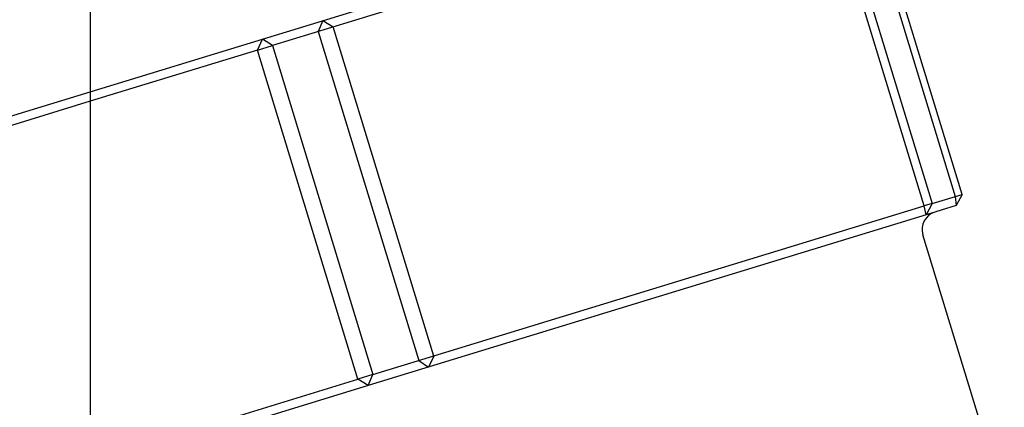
# Model space of a CAD drawing. Header units: millimetres. Extents: x -177 to 471, y -85 to 200.
# Tile 151 of 222: x -27.02 to -24.3, y 106.88 to 107.95. Entities that reach past the tile are written whole.
import ezdxf
from ezdxf.lldxf.tags import DXFTag

# ---------------------------------------------------------------- set-up
doc = ezdxf.new("R2010")
doc.units = ezdxf.units.MM
for name, color, linetype in [('Default', 7, 'Continuous'), ('P5_A', 7, 'Continuous'), ('TANK_1', 7, 'Continuous')]:
    doc.layers.add(name, color=color, linetype=linetype)
tags = doc.linetypes.add('HIDDEN2', pattern=[4.7625, 3.175, -1.5875]).pattern_tags.tags
tags[6:7] = [DXFTag(74, 4), DXFTag(75, 0), DXFTag(340, '0'), DXFTag(46, 0.0), DXFTag(50, 0.0), DXFTag(44, 0.0), DXFTag(45, 0.0)]
tags[4:5] = [DXFTag(74, 4), DXFTag(75, 0), DXFTag(340, '0'), DXFTag(46, 0.0), DXFTag(50, 0.0), DXFTag(44, 0.0), DXFTag(45, 0.0)]

# ---------------------------------------------------------------- blocks, each defined once
blk = doc.blocks.new('SE')
at = {"layer": 'P5_A', "color": 7, "linetype": 'HIDDEN2'}
for p, q in [((-26.3501, 107.895), (-24.8088, 108.3662)), ((-24.7138, 108.3691), (-24.436, 107.4606)), ((-24.4171, 107.4664), (-24.6948, 108.3749)), ((-24.7995, 108.3429), (-26.3228, 107.8772)), ((-24.5218, 107.4344), (-24.7995, 108.3429)), ((-24.7771, 108.3497), (-24.4994, 107.4413)), ((-26.1836, 107.9459), (-26.1962, 107.9159)), ((-26.1836, 107.9459), (-26.1548, 107.9285)), ((-26.1962, 107.9159), (-25.9185, 107.0074)), ((-25.8771, 107.02), (-26.1548, 107.9285)), ((-26.8261, 107.7495), (-26.3501, 107.895)), ((-26.3642, 107.8645), (-26.3501, 107.895)), ((-26.3642, 107.8645), (-26.3228, 107.8772)), ((-26.3228, 107.8772), (-26.3501, 107.895)), ((-26.3228, 107.8772), (-26.0451, 106.9687)), ((-26.3642, 107.8645), (-26.8261, 107.7233)), ((-26.0864, 106.956), (-26.3642, 107.8645)), ((-24.4994, 107.4413), (-24.4171, 107.4664)), ((-24.4171, 107.4664), (-24.4332, 107.4354)), ((-24.4994, 107.4413), (-24.5218, 107.4344)), ((-24.4994, 107.4413), (-24.5164, 107.4099)), ((-24.436, 107.4606), (-24.4332, 107.4354)), ((-26.0451, 106.9687), (-24.5218, 107.4344)), ((-24.5164, 107.4099), (-24.5218, 107.4344)), ((-24.4332, 107.4354), (-24.5164, 107.4099)), ((-24.5164, 107.4099), (-26.0577, 106.9387)), ((-23.6249, 104.4095), (-24.5254, 107.3549)), ((-25.9185, 107.0074), (-25.8912, 106.9896)), ((-25.8771, 107.02), (-25.8912, 106.9896)), ((-26.8261, 106.7299), (-26.0864, 106.956)), ((-26.0451, 106.9687), (-26.0864, 106.956)), ((-26.0577, 106.9387), (-26.0864, 106.956)), ((-26.0577, 106.9387), (-26.0451, 106.9687)), ((-26.0577, 106.9387), (-26.8261, 106.7038))]:
    blk.add_line(p, q, dxfattribs=at)
at = {"layer": 'P5_A', "color": 7, "linetype": 'Continuous'}
for p, q in [((-27.8081, 107.4492), (-26.8261, 107.7495)), ((-26.8261, 107.7233), (-27.8052, 107.424))]:
    blk.add_line(p, q, dxfattribs=at)
at = {"layer": 'P5_A', "color": 7, "linetype": 'HIDDEN2'}
blk.add_arc((-24.4776, 107.3695), 0.05, 107, 197, dxfattribs=at)
blk.add_open_spline([(-27.6585, 107.839), (-27.6308, 107.8439), (-27.5746, 107.8574), (-27.4485, 107.8903), (-27.3986, 107.9036), (-27.2863, 107.9342), (-27.2231, 107.9516), (-27.0209, 108.0074), (-26.8656, 108.0511), (-26.5398, 108.1431), (-26.3665, 108.192), (-26.0312, 108.287), (-25.8654, 108.3336), (-25.6426, 108.396), (-25.5712, 108.4159), (-25.4403, 108.4521), (-25.3806, 108.4684), (-25.2726, 108.4975), (-25.2243, 108.5103), (-25.1435, 108.5312), (-25.1104, 108.5395), (-25.0808, 108.5463), (-25.0772, 108.5471), (-25.0739, 108.5478)], degree=3, knots=[0.9066555, 0.9066555, 0.9066555, 0.9066555, 0.9140625, 0.9140625, 0.91796875, 0.91796875, 0.921875, 0.921875, 0.9296875, 0.9296875, 0.9375, 0.9375, 0.9453125, 0.9453125, 0.94921875, 0.94921875, 0.953125, 0.953125, 0.95703125, 0.95703125, 0.9609375, 0.9609375, 0.96149977, 0.96149977, 0.96149977, 0.96149977], dxfattribs=at)
at = {"layer": 'P5_A', "color": 7, "linetype": 'Continuous'}
blk.add_open_spline([(-26.8285, 108.1347), (-26.9147, 108.1062), (-26.9976, 108.0788), (-27.2155, 108.0061), (-27.3401, 107.9642), (-27.4854, 107.914), (-27.5279, 107.8989), (-27.597, 107.8739), (-27.6239, 107.8638), (-27.6626, 107.8482), (-27.6741, 107.8427), (-27.678, 107.8391), (-27.6784, 107.8385), (-27.6782, 107.8381)], degree=3, knots=[0.87852939, 0.87852939, 0.87852939, 0.87852939, 0.8828125, 0.8828125, 0.890625, 0.890625, 0.89453125, 0.89453125, 0.8984375, 0.8984375, 0.90234375, 0.90234375, 0.90324982, 0.90324982, 0.90324982, 0.90324982], dxfattribs=at)
at = {"layer": 'TANK_1', "color": 7, "linetype": 'Continuous'}
blk.add_line((-26.8261, 113.5317), (-26.8261, 66.0833), dxfattribs=at)

msp = doc.modelspace()

# ---------------------------------------------------------------- block references
at = {"layer": 'Default'}
msp.add_blockref('SE', (0, 0), dxfattribs=at)

doc.saveas('drawing.dxf')
